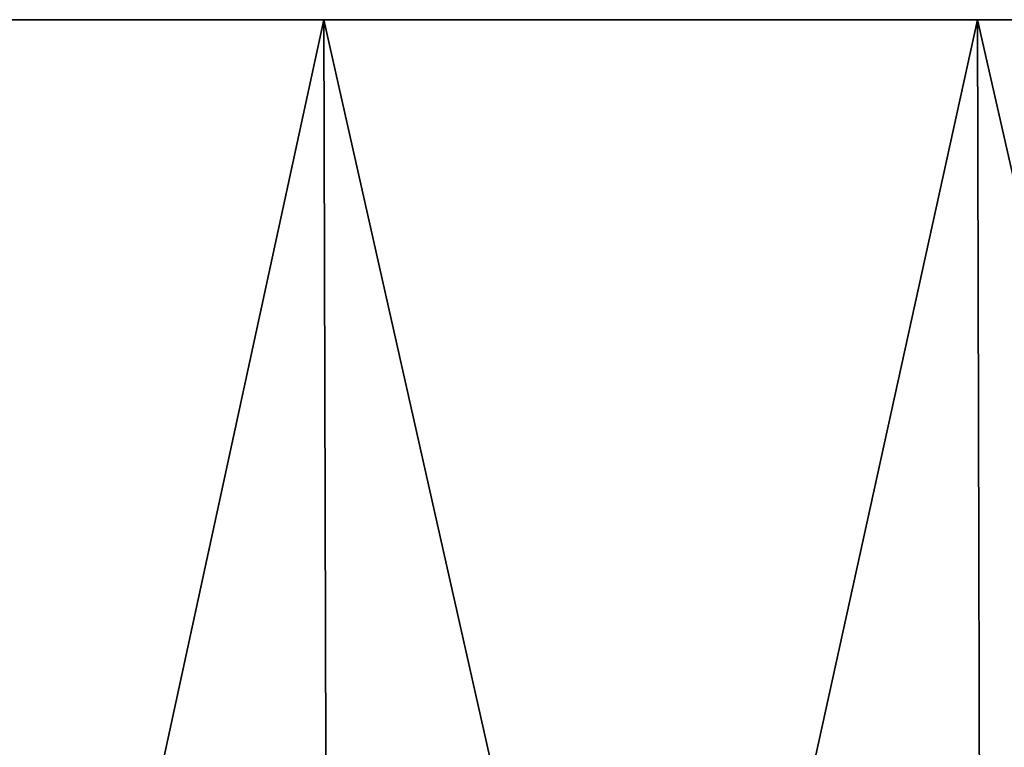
# Model space of a CAD drawing. Header units: millimetres. Extents: x -111 to 111, y -53 to 40.
# Tile 13 of 256: x -36.96 to -30.93, y -36.46 to -32. Entities that reach past the tile are written whole.
import ezdxf

# ---------------------------------------------------------------- set-up
doc = ezdxf.new("R2010")
doc.units = ezdxf.units.MM
doc.header["$LTSCALE"] = 52.148148
for name, color, linetype in [('210', 7, 'CONTINUOUS'), ('211', 7, 'CONTINUOUS'), ('212', 7, 'CONTINUOUS')]:
    doc.layers.add(name, color=color, linetype=linetype)

msp = doc.modelspace()

# ---------------------------------------------------------------- linework, layer by layer
at = {"layer": '210', "color": 7, "linetype": 'Continuous', "true_color": 0xfdfffa}
for points in [[(-39.0588, -32, 103.901), (-35.099, -32, 105.3046), (-39.0588, -32, -103.901), (-39.0588, -32, 103.901)], [(-39.0588, -32, -103.901), (-35.099, -32, 105.3046), (-35.099, -32, -105.3046), (-39.0588, -32, -103.901)], [(-35.099, -32, 105.3046), (-31.089, -32, 106.5574), (-35.099, -32, -105.3046), (-35.099, -32, 105.3046)], [(-35.099, -32, -105.3046), (-31.089, -32, 106.5574), (-31.089, -32, -106.5574), (-35.099, -32, -105.3046)], [(-31.089, -32, 106.5574), (-27.0345, -32, 107.6575), (-31.089, -32, -106.5574), (-31.089, -32, 106.5574)], [(-31.089, -32, -106.5574), (-27.0345, -32, 107.6575), (-27.0345, -32, -107.6575), (-31.089, -32, -106.5574)]]:
    msp.add_3dface(points, dxfattribs=at)
at = {"layer": '211', "color": 7, "linetype": 'Continuous', "true_color": 0xfdfffa}
for points in [[(-39.0588, -32, -103.901), (-35.099, -32, -105.3046), (-39.0035, -50, -103.7539), (-39.0588, -32, -103.901)], [(-39.0035, -50, -103.7539), (-35.099, -32, -105.3046), (-35.0494, -50, -105.1556), (-39.0035, -50, -103.7539)], [(-35.099, -32, -105.3046), (-31.089, -32, -106.5574), (-35.0494, -50, -105.1556), (-35.099, -32, -105.3046)], [(-35.0494, -50, -105.1556), (-31.089, -32, -106.5574), (-31.045, -50, -106.4066), (-35.0494, -50, -105.1556)], [(-31.089, -32, -106.5574), (-27.0345, -32, -107.6575), (-31.045, -50, -106.4066), (-31.089, -32, -106.5574)], [(-31.045, -50, -106.4066), (-27.0345, -32, -107.6575), (-26.9962, -50, -107.5051), (-31.045, -50, -106.4066)]]:
    msp.add_3dface(points, dxfattribs=at)
at = {"layer": '212', "color": 7, "linetype": 'Continuous', "true_color": 0xfdfffa}
for points in [[(-35.0494, -50, 105.1556), (-39.0588, -32, 103.901), (-39.0035, -50, 103.7539), (-35.0494, -50, 105.1556)], [(-35.099, -32, 105.3046), (-39.0588, -32, 103.901), (-35.0494, -50, 105.1556), (-35.099, -32, 105.3046)], [(-31.089, -32, 106.5574), (-35.099, -32, 105.3046), (-31.045, -50, 106.4066), (-31.089, -32, 106.5574)], [(-31.045, -50, 106.4066), (-35.099, -32, 105.3046), (-35.0494, -50, 105.1556), (-31.045, -50, 106.4066)], [(-27.0345, -32, 107.6575), (-31.089, -32, 106.5574), (-26.9962, -50, 107.5051), (-27.0345, -32, 107.6575)], [(-26.9962, -50, 107.5051), (-31.089, -32, 106.5574), (-31.045, -50, 106.4066), (-26.9962, -50, 107.5051)]]:
    msp.add_3dface(points, dxfattribs=at)

doc.saveas('drawing.dxf')
